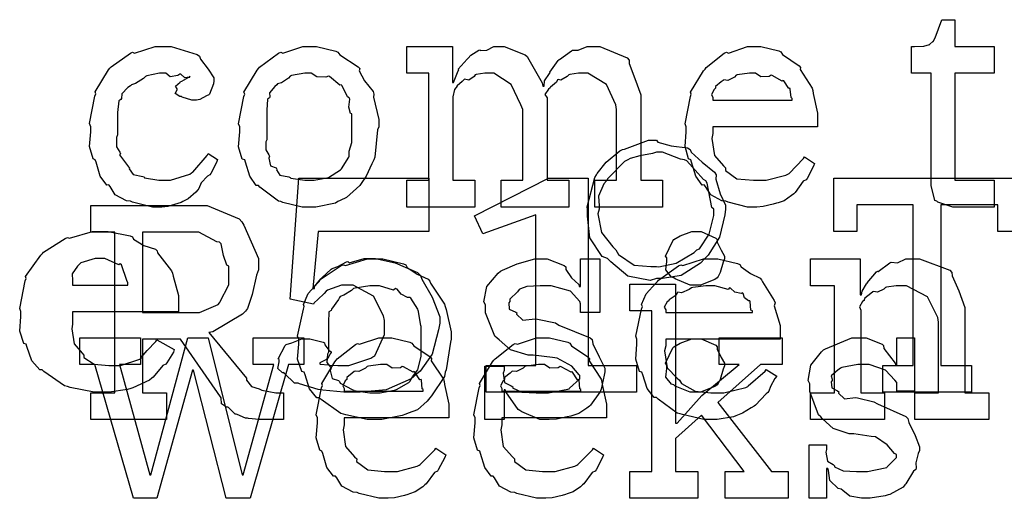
# Model space of a CAD drawing. Extents: x 0 to 8.5, y 0 to 11.
# Tile 5 of 256: x 1.47 to 1.981, y 1.8 to 2.048. Entities that reach past the tile are written whole.
import ezdxf

# ---------------------------------------------------------------- set-up
doc = ezdxf.new("R2010")
doc.units = 0
doc.layers.get('0').update_dxf_attribs({"linetype": 'CONTINUOUS'})

msp = doc.modelspace()

# ---------------------------------------------------------------- linework, layer by layer
at = {"color": 0}
for points in [[(1.95692, 1.95085), (1.95415, 1.95085), (1.94635, 1.9534), (1.94586, 1.95389), (1.94482, 1.95421), (1.94282, 1.96212), (1.94282, 1.96474), (1.94282, 2.02029), (1.93261, 2.02029), (1.93261, 2.03418), (1.93414, 2.03418), (1.93414, 2.03418), (1.93881, 2.0344), (1.93913, 2.0344), (1.93913, 2.0344), (1.94194, 2.03521), (1.94217, 2.03526), (1.94217, 2.03532), (1.94379, 2.03668), (1.9439, 2.03678), (1.9439, 2.03678), (1.94488, 2.03857), (1.94499, 2.03874), (1.94846, 2.04807), (1.95518, 2.04807), (1.95518, 2.03418), (1.97558, 2.03418), (1.97558, 2.02029), (1.95518, 2.02029), (1.95518, 1.96474), (1.97558, 1.96474), (1.97558, 1.95085), (1.97472, 1.95085), (1.97276, 1.95085), (1.97211, 1.95085), (1.97097, 1.95085), (1.96838, 1.95085), (1.96756, 1.95085), (1.96625, 1.95085), (1.96332, 1.95085), (1.96235, 1.95085), (1.96099, 1.95085), (1.9579, 1.95085), (1.95692, 1.95085)], [(1.54275, 1.95085), (1.53896, 1.95085), (1.52865, 1.9534), (1.52756, 1.95389), (1.5255, 1.9541), (1.51964, 1.95714), (1.51704, 1.96149), (1.51628, 1.96235), (1.51531, 1.96229), (1.51193, 1.9669), (1.50971, 1.97412), (1.50933, 1.97538), (1.50814, 1.97581), (1.50635, 1.98226), (1.50694, 1.98996), (1.50694, 1.99251), (1.50635, 1.99414), (1.50911, 2.0084), (1.50956, 2.00965), (1.50917, 2.01069), (1.51611, 2.02203), (1.51693, 2.02289), (1.51747, 2.0236), (1.5275, 2.03071), (1.52865, 2.03114), (1.52974, 2.03076), (1.54031, 2.03418), (1.54383, 2.03418), (1.54872, 2.03418), (1.56218, 2.03006), (1.56338, 2.02919), (1.56392, 2.02761), (1.56788, 2.0224), (1.57075, 2.0179), (1.57075, 2.01639), (1.57064, 2.01476), (1.56858, 2.00944), (1.56814, 2.009), (1.56694, 2.00851), (1.56358, 2.00672), (1.56179, 2.0064), (1.56119, 2.0064), (1.5594, 2.0064), (1.55442, 2.00786), (1.55404, 2.00814), (1.55317, 2.00825), (1.55083, 2.00982), (1.55186, 2.01167), (1.55186, 2.01226), (1.55171, 2.01226), (1.551, 2.01357), (1.55328, 2.01574), (1.5536, 2.01594), (1.5536, 2.01594), (1.55414, 2.01611), (1.55783, 2.01824), (1.55838, 2.01833), (1.55838, 2.01878), (1.55806, 2.01833), (1.55572, 2.01785), (1.55371, 2.01981), (1.55317, 2.01986), (1.55219, 2.01915), (1.54818, 2.0185), (1.5459, 2.02029), (1.54514, 2.02029), (1.54269, 2.02029), (1.53614, 2.01887), (1.53537, 2.01856), (1.53424, 2.01753), (1.53017, 2.01497), (1.52806, 2.01426), (1.52756, 2.01378), (1.52626, 2.01297), (1.52306, 2.00956), (1.52285, 2.00726), (1.52257, 2.00663), (1.52154, 2.00597), (1.52083, 1.99994), (1.52083, 1.99794), (1.52083, 1.98839), (1.52035, 1.98693), (1.52029, 1.98204), (1.52208, 1.97939), (1.52235, 1.97862), (1.52192, 1.97792), (1.52658, 1.97179), (1.52713, 1.97125), (1.52686, 1.97076), (1.52897, 1.96772), (1.53396, 1.96679), (1.53472, 1.96647), (1.53483, 1.96604), (1.54221, 1.96474), (1.54471, 1.96474), (1.54833, 1.96474), (1.55838, 1.96799), (1.55925, 1.96864), (1.55985, 1.96897), (1.56739, 1.97765), (1.56793, 1.97862), (1.57269, 1.97558), (1.57221, 1.97401), (1.56922, 1.96821), (1.56879, 1.96756), (1.56749, 1.96685), (1.56424, 1.96343), (1.5631, 1.96044), (1.5625, 1.95975), (1.56142, 1.9585), (1.55757, 1.95508), (1.55464, 1.95367), (1.55382, 1.95324), (1.55208, 1.95269), (1.54699, 1.95117), (1.54378, 1.95085), (1.54275, 1.95085)], [(1.62044, 1.95085), (1.61669, 1.95085), (1.60656, 1.95324), (1.60547, 1.95367), (1.60428, 1.95394), (1.59472, 1.96126), (1.59397, 1.96212), (1.59283, 1.96212), (1.58951, 1.96685), (1.58724, 1.97412), (1.58681, 1.97538), (1.58556, 1.97575), (1.58361, 1.98215), (1.58421, 1.98996), (1.58421, 1.99251), (1.58361, 1.99408), (1.58638, 2.00819), (1.58681, 2.00944), (1.58643, 2.01053), (1.59321, 2.02181), (1.59397, 2.02268), (1.59451, 2.02344), (1.60433, 2.03071), (1.60547, 2.03114), (1.60656, 2.03076), (1.61697, 2.03418), (1.62044, 2.03418), (1.62414, 2.03418), (1.63406, 2.03168), (1.63519, 2.03114), (1.63613, 2.02979), (1.64572, 2.02365), (1.64649, 2.02268), (1.64611, 2.0216), (1.64899, 2.01639), (1.65343, 2.01074), (1.65386, 2.00944), (1.65369, 2.00792), (1.65647, 1.99636), (1.65647, 1.99251), (1.65565, 1.99094), (1.65429, 1.97667), (1.65386, 1.97538), (1.65283, 1.97331), (1.64979, 1.96696), (1.64725, 1.96311), (1.64649, 1.96212), (1.64481, 1.96056), (1.63965, 1.95589), (1.63629, 1.95421), (1.63519, 1.95367), (1.63385, 1.95296), (1.62375, 1.95085), (1.62044, 1.95085)], [(1.67096, 1.96474), (1.68224, 1.96474), (1.68224, 2.02029), (1.67096, 2.02029), (1.67096, 2.03418), (1.69461, 2.03418), (1.69461, 2.01551), (1.69504, 2.01551), (1.69504, 2.01551), (1.69754, 2.02149), (1.69786, 2.02203), (1.6976, 2.02246), (1.70215, 2.02767), (1.70264, 2.0281), (1.70264, 2.0281), (1.70415, 2.02962), (1.70833, 2.03222), (1.70893, 2.03244), (1.70904, 2.03213), (1.71235, 2.03222), (1.7161, 2.03418), (1.71739, 2.03418), (1.72136, 2.03418), (1.73226, 2.02983), (1.73324, 2.02897), (1.73421, 2.02746), (1.7411, 2.01531), (1.74149, 2.01357), (1.74214, 2.01357), (1.74214, 2.01357), (1.74224, 2.01633), (1.74485, 2.02018), (1.74517, 2.02072), (1.74507, 2.02083), (1.74946, 2.02696), (1.74994, 2.02746), (1.75017, 2.0274), (1.75624, 2.03196), (1.75689, 2.03222), (1.75689, 2.03222), (1.75982, 2.03222), (1.76443, 2.03418), (1.766, 2.03418), (1.77106, 2.03418), (1.78521, 2.02821), (1.78618, 2.02701), (1.78618, 2.02533), (1.78922, 2.01753), (1.79226, 2.00906), (1.79226, 2.00618), (1.79226, 1.96474), (1.80354, 1.96474), (1.80354, 1.95085), (1.76839, 1.95085), (1.76839, 1.96474), (1.77968, 1.96474), (1.77968, 2.00142), (1.77924, 2.00385), (1.77447, 2.01449), (1.76486, 2.02029), (1.76167, 2.02029), (1.75999, 2.02029), (1.75549, 2.01958), (1.75493, 2.01942), (1.75407, 2.01861), (1.75076, 2.01671), (1.74935, 2.01704), (1.74908, 2.01682), (1.74849, 2.01574), (1.74539, 2.01313), (1.74517, 2.01269), (1.74431, 2.0121), (1.74246, 2.00928), (1.74365, 2.00749), (1.74365, 2.00683), (1.74365, 1.96474), (1.75493, 1.96474), (1.75493, 1.95085), (1.71978, 1.95085), (1.71978, 1.96474), (1.73107, 1.96474), (1.73107, 2.00142), (1.73004, 2.00385), (1.72499, 2.01449), (1.71604, 2.02029), (1.71306, 2.02029), (1.71138, 2.02029), (1.70687, 2.01958), (1.70632, 2.01942), (1.70583, 2.01861), (1.70307, 2.01671), (1.7009, 2.01714), (1.70047, 2.01682), (1.6996, 2.01606), (1.69694, 2.01372), (1.69646, 2.01297), (1.69635, 2.01269), (1.69564, 2.01178), (1.69482, 2.00808), (1.69482, 2.00683), (1.69482, 1.96474), (1.70611, 1.96474), (1.70611, 1.95085), (1.67096, 1.95085), (1.67096, 1.96474)], [(1.8514, 1.95085), (1.84765, 1.95085), (1.83751, 1.9534), (1.83643, 1.95389), (1.83436, 1.9541), (1.8285, 1.95714), (1.8259, 1.96149), (1.82514, 1.96235), (1.82417, 1.96229), (1.82081, 1.9669), (1.81858, 1.97412), (1.81819, 1.97538), (1.817, 1.97581), (1.81521, 1.98226), (1.81581, 1.98996), (1.81581, 1.99251), (1.81521, 1.99408), (1.81799, 2.00819), (1.81842, 2.00944), (1.81803, 2.01047), (1.82482, 2.0216), (1.82557, 2.02246), (1.82611, 2.02322), (1.83556, 2.03065), (1.83664, 2.03114), (1.83772, 2.03076), (1.84765, 2.03418), (1.85097, 2.03418), (1.85444, 2.03418), (1.86382, 2.03185), (1.86486, 2.03136), (1.86583, 2.03), (1.87435, 2.02419), (1.87506, 2.02333), (1.87489, 2.02225), (1.88118, 2.01258), (1.88157, 2.01139), (1.88167, 2.00982), (1.88396, 1.99963), (1.88396, 1.99621), (1.88396, 1.99251), (1.82969, 1.99251), (1.82969, 1.98904), (1.8291, 1.98639), (1.8304, 1.97765), (1.83512, 1.97233), (1.83621, 1.97125), (1.83615, 1.96989), (1.84207, 1.96556), (1.85069, 1.96474), (1.85357, 1.96474), (1.85732, 1.96474), (1.86757, 1.96744), (1.86854, 1.96799), (1.86914, 1.96832), (1.87668, 1.97601), (1.87722, 1.97689), (1.88243, 1.97342), (1.88183, 1.972), (1.87853, 1.96565), (1.8781, 1.96496), (1.87651, 1.96425), (1.87224, 1.95833), (1.87158, 1.95779), (1.87044, 1.95682), (1.8666, 1.95415), (1.86356, 1.95313), (1.86268, 1.95281), (1.86094, 1.95236), (1.85579, 1.95111), (1.85249, 1.95085), (1.8514, 1.95085)], [(1.62044, 1.96474), (1.62289, 1.96474), (1.6295, 1.96604), (1.63021, 1.96625), (1.63021, 1.96625), (1.6365, 1.97017), (1.63693, 1.9706), (1.63704, 1.97065), (1.64085, 1.97672), (1.64106, 1.97732), (1.64106, 1.97732), (1.64094, 1.97982), (1.64236, 1.98432), (1.64236, 1.98579), (1.64236, 1.99924), (1.64176, 1.9994), (1.64079, 2.00271), (1.64128, 2.00689), (1.64106, 2.00749), (1.64014, 2.00808), (1.63737, 2.01378), (1.63693, 2.01421), (1.63613, 2.01411), (1.63086, 2.01856), (1.63021, 2.01878), (1.62896, 2.01818), (1.62424, 2.01839), (1.62136, 2.02029), (1.62044, 2.02029), (1.61794, 2.02029), (1.61111, 2.01904), (1.61046, 2.01878), (1.60954, 2.01774), (1.60596, 2.01535), (1.60389, 2.01471), (1.60351, 2.01421), (1.60243, 2.0134), (1.59967, 2.01014), (1.59978, 2.00808), (1.59961, 2.00749), (1.59868, 2.00678), (1.59831, 2.00114), (1.59831, 1.99924), (1.59831, 1.98579), (1.59776, 1.98465), (1.59771, 1.98053), (1.59939, 1.97797), (1.59961, 1.97732), (1.59928, 1.97624), (1.60015, 1.97222), (1.60308, 1.97114), (1.60351, 1.9706), (1.60325, 1.97021), (1.60508, 1.96739), (1.60975, 1.96653), (1.61046, 1.96625), (1.61068, 1.96588), (1.618, 1.96474), (1.62044, 1.96474)], [(1.82969, 2.0064), (1.87071, 2.0064), (1.87071, 2.00726), (1.87017, 2.00771), (1.86979, 2.0121), (1.86963, 2.01247), (1.86897, 2.01238), (1.86637, 2.01633), (1.86594, 2.0166), (1.86556, 2.01622), (1.86046, 2.0191), (1.85986, 2.01921), (1.85883, 2.01856), (1.8546, 2.01844), (1.85183, 2.02029), (1.85097, 2.02029), (1.84864, 2.02029), (1.84229, 2.01942), (1.84164, 2.01921), (1.84082, 2.01833), (1.83735, 2.01654), (1.83535, 2.01687), (1.8349, 2.0166), (1.83393, 2.01585), (1.83106, 2.01346), (1.83106, 2.01269), (1.831, 2.01247), (1.83029, 2.01183), (1.82894, 2.00922), (1.82969, 2.00776), (1.82969, 2.00726), (1.82969, 2.0064)], [(1.80035, 1.98557), (1.80111, 1.98449), (1.80806, 1.98269), (1.81646, 1.98161), (1.81793, 1.98079), (1.81831, 1.97933), (1.82406, 1.97412), (1.83057, 1.96903), (1.83137, 1.96756), (1.83117, 1.96539), (1.83344, 1.95768), (1.83615, 1.95176), (1.83615, 1.94976), (1.83589, 1.94683), (1.83311, 1.93517), (1.82726, 1.92594), (1.82553, 1.92415), (1.82324, 1.92182), (1.81321, 1.91542), (1.80354, 1.91374), (1.80035, 1.91374), (1.79715, 1.91282), (1.78549, 1.91499), (1.77669, 1.92242), (1.77496, 1.92415), (1.77229, 1.92529), (1.76574, 1.93494), (1.76454, 1.94607), (1.76454, 1.94976), (1.76449, 1.9509), (1.7685, 1.96615), (1.76932, 1.96756), (1.76964, 1.96826), (1.77436, 1.97407), (1.78131, 1.98004), (1.78276, 1.98079), (1.78381, 1.9809), (1.79617, 1.98557), (1.80035, 1.98557)], [(1.80035, 1.97928), (1.79833, 1.97868), (1.79172, 1.97743), (1.78678, 1.97601), (1.7856, 1.97538), (1.78375, 1.9745), (1.77518, 1.96571), (1.77453, 1.96451), (1.77306, 1.96289), (1.77024, 1.95649), (1.77061, 1.95144), (1.77061, 1.94976), (1.77001, 1.94726), (1.77192, 1.93761), (1.77783, 1.93018), (1.77929, 1.92871), (1.78065, 1.92626), (1.78879, 1.92068), (1.79742, 1.92003), (1.80035, 1.92003), (1.80165, 1.91976), (1.81065, 1.92176), (1.81993, 1.92731), (1.8214, 1.92871), (1.82264, 1.92914), (1.82764, 1.93679), (1.83008, 1.94656), (1.83008, 1.94976), (1.82915, 1.95057), (1.82661, 1.96332), (1.82596, 1.96451), (1.82476, 1.96522), (1.81608, 1.97478), (1.81489, 1.97538), (1.81293, 1.97575), (1.8035, 1.97928), (1.80035, 1.97928)], [(1.64225, 1.85476), (1.63824, 1.85476), (1.62733, 1.85585), (1.62619, 1.85607), (1.62494, 1.85618), (1.61524, 1.85921), (1.61447, 1.85954), (1.61263, 1.85954), (1.60753, 1.86447), (1.6071, 1.86496), (1.6065, 1.86486), (1.60406, 1.86703), (1.60471, 1.87056), (1.60471, 1.87169), (1.60422, 1.87213), (1.60775, 1.87907), (1.6084, 1.8795), (1.6084, 1.8795), (1.61128, 1.88043), (1.61643, 1.88254), (1.61817, 1.88254), (1.62067, 1.88254), (1.62756, 1.88075), (1.62815, 1.88037), (1.62836, 1.87939), (1.63038, 1.87668), (1.63162, 1.87571), (1.63162, 1.87537), (1.63113, 1.87468), (1.63015, 1.87261), (1.62989, 1.87235), (1.62918, 1.87185), (1.62614, 1.87017), (1.62576, 1.86996), (1.62576, 1.86951), (1.62603, 1.86942), (1.63026, 1.86893), (1.63075, 1.86888), (1.63075, 1.86882), (1.63514, 1.86865), (1.63661, 1.86865), (1.64079, 1.86865), (1.65229, 1.87244), (1.65332, 1.87321), (1.65429, 1.87364), (1.6594, 1.88471), (1.6594, 1.8884), (1.6594, 1.89208), (1.65886, 1.89438), (1.6536, 1.90457), (1.64313, 1.91032), (1.63965, 1.91032), (1.63699, 1.91032), (1.62978, 1.90782), (1.62901, 1.90728), (1.62804, 1.90608), (1.62468, 1.90283), (1.62283, 1.90121), (1.6225, 1.90056), (1.61035, 1.90315), (1.6149, 1.96588), (1.6824, 1.96588), (1.6824, 1.9381), (1.62489, 1.9381), (1.62207, 1.90858), (1.62294, 1.90858), (1.62294, 1.90858), (1.6231, 1.90972), (1.62625, 1.91357), (1.62662, 1.91401), (1.6269, 1.91417), (1.63172, 1.91868), (1.63226, 1.919), (1.63226, 1.919), (1.6351, 1.92003), (1.63954, 1.92247), (1.64031, 1.92269), (1.64094, 1.92193), (1.64876, 1.92421), (1.65136, 1.92421), (1.65474, 1.92421), (1.66482, 1.92199), (1.67637, 1.91683), (1.67806, 1.91531), (1.67876, 1.91347), (1.68408, 1.90419), (1.68804, 1.89399), (1.68804, 1.89057), (1.68739, 1.8871), (1.68403, 1.87451), (1.6779, 1.86572), (1.67589, 1.8641), (1.67307, 1.86176), (1.66021, 1.85596), (1.64671, 1.85476), (1.64225, 1.85476)], [(1.71208, 1.86865), (1.7379, 1.86865), (1.7379, 1.94678), (1.71035, 1.93701), (1.706, 1.94635), (1.74442, 1.96588), (1.76503, 1.96588), (1.76503, 1.86865), (1.78999, 1.86865), (1.78999, 1.85476), (1.71208, 1.85476), (1.71208, 1.86865)], [(1.91775, 1.86865), (1.9336, 1.86865), (1.9336, 1.95199), (1.90429, 1.95199), (1.90429, 1.9381), (1.89236, 1.9381), (1.89236, 1.96588), (1.98936, 1.96588), (1.98936, 1.9381), (1.97743, 1.9381), (1.97743, 1.95199), (1.94792, 1.95199), (1.94792, 1.86865), (1.96376, 1.86865), (1.96376, 1.85476), (1.91775, 1.85476), (1.91775, 1.86865)], [(1.50694, 1.85449), (1.51953, 1.85449), (1.51953, 1.93782), (1.50694, 1.93782), (1.50694, 1.95171), (1.56142, 1.95171), (1.56739, 1.95171), (1.58388, 1.94467), (1.58529, 1.94325), (1.58638, 1.94146), (1.59397, 1.9241), (1.59397, 1.91829), (1.59289, 1.91547), (1.59065, 1.90549), (1.58832, 1.89828), (1.58724, 1.89681), (1.58561, 1.89535), (1.57021, 1.88618), (1.56814, 1.88574), (1.58768, 1.86208), (1.58768, 1.861), (1.59028, 1.85775), (1.59435, 1.85656), (1.59506, 1.85622), (1.59576, 1.85579), (1.60303, 1.85449), (1.60547, 1.85449), (1.60699, 1.85449), (1.60699, 1.8406), (1.59636, 1.8406), (1.59435, 1.8406), (1.58886, 1.84115), (1.58832, 1.84125), (1.58718, 1.84136), (1.5829, 1.84321), (1.58247, 1.84343), (1.58192, 1.84347), (1.57844, 1.84679), (1.57813, 1.84711), (1.57731, 1.84706), (1.57476, 1.84879), (1.57454, 1.85189), (1.57422, 1.85232), (1.5536, 1.88226), (1.53386, 1.88226), (1.53386, 1.85449), (1.54622, 1.85449), (1.54622, 1.8406), (1.50694, 1.8406), (1.50694, 1.85449)], [(1.5134, 1.85476), (1.50879, 1.85476), (1.49625, 1.85732), (1.49496, 1.85781), (1.49338, 1.85813), (1.48258, 1.86561), (1.48172, 1.86649), (1.48053, 1.86649), (1.47646, 1.87115), (1.4739, 1.87847), (1.47347, 1.87972), (1.47222, 1.8801), (1.47017, 1.8865), (1.47065, 1.89415), (1.47065, 1.89665), (1.47011, 1.89822), (1.47299, 1.91254), (1.47347, 1.91379), (1.47319, 1.91482), (1.48101, 1.92594), (1.48193, 1.92681), (1.48253, 1.92751), (1.49365, 1.93463), (1.49496, 1.93506), (1.49599, 1.93468), (1.50786, 1.9381), (1.51188, 1.9381), (1.51606, 1.9381), (1.52735, 1.93593), (1.5286, 1.93549), (1.52914, 1.93414), (1.5345, 1.93093), (1.54053, 1.92893), (1.54139, 1.92811), (1.54161, 1.92703), (1.54893, 1.91781), (1.54943, 1.91661), (1.54975, 1.91499), (1.55246, 1.905), (1.55246, 1.90164), (1.55246, 1.89643), (1.49756, 1.89643), (1.49756, 1.89014), (1.49707, 1.88775), (1.49832, 1.87983), (1.50244, 1.875), (1.50342, 1.87408), (1.50342, 1.87289), (1.50874, 1.86936), (1.51628, 1.86865), (1.51882, 1.86865), (1.52246, 1.86865), (1.53244, 1.8719), (1.53336, 1.87256), (1.53315, 1.87289), (1.53629, 1.87636), (1.54075, 1.88103), (1.54118, 1.88189), (1.55029, 1.8769), (1.54981, 1.8756), (1.54639, 1.86996), (1.54596, 1.86931), (1.54443, 1.8686), (1.53933, 1.86268), (1.53857, 1.86214), (1.53743, 1.861), (1.52881, 1.8571), (1.52772, 1.85672), (1.52599, 1.85622), (1.51654, 1.85476), (1.5134, 1.85476)], [(1.53386, 1.89615), (1.5599, 1.89615), (1.56338, 1.89615), (1.57297, 1.90033), (1.57379, 1.90115), (1.574, 1.90158), (1.57856, 1.91054), (1.57856, 1.91351), (1.57856, 1.92025), (1.57758, 1.92063), (1.5759, 1.92578), (1.57454, 1.93181), (1.57379, 1.93261), (1.57243, 1.93278), (1.56299, 1.93782), (1.5599, 1.93782), (1.53386, 1.93782), (1.53386, 1.89615)], [(1.82075, 1.91032), (1.81793, 1.91032), (1.81011, 1.91357), (1.80946, 1.91422), (1.80821, 1.9145), (1.80518, 1.91824), (1.80578, 1.92258), (1.80578, 1.92399), (1.80578, 1.92443), (1.80507, 1.92535), (1.80881, 1.93332), (1.80946, 1.93397), (1.80946, 1.93397), (1.81267, 1.93587), (1.81868, 1.9381), (1.82075, 1.9381), (1.82351, 1.9381), (1.83117, 1.93468), (1.83182, 1.93397), (1.83188, 1.93261), (1.83388, 1.92844), (1.83572, 1.92546), (1.83572, 1.92443), (1.83572, 1.92399), (1.83496, 1.92231), (1.83339, 1.91699), (1.83231, 1.91482), (1.83182, 1.91422), (1.83062, 1.91325), (1.82319, 1.91032), (1.82075, 1.91032)], [(1.49756, 1.91032), (1.52621, 1.91032), (1.52621, 1.91162), (1.52567, 1.91271), (1.52294, 1.92096), (1.52229, 1.92139), (1.52149, 1.92096), (1.51426, 1.92421), (1.51188, 1.92421), (1.50922, 1.92421), (1.5019, 1.92188), (1.50125, 1.92139), (1.50011, 1.92025), (1.49729, 1.91618), (1.49756, 1.91276), (1.49756, 1.91162), (1.49756, 1.91032)], [(1.6544, 1.8406), (1.65033, 1.8406), (1.63932, 1.84299), (1.63813, 1.84343), (1.63661, 1.84369), (1.62642, 1.85101), (1.62554, 1.85189), (1.62424, 1.85189), (1.6205, 1.85661), (1.61817, 1.86388), (1.61774, 1.86513), (1.61649, 1.8655), (1.61426, 1.8719), (1.6149, 1.87972), (1.6149, 1.88226), (1.61426, 1.88385), (1.61724, 1.89794), (1.61774, 1.89919), (1.61729, 1.90028), (1.61974, 1.90603), (1.62468, 1.91157), (1.62554, 1.91243), (1.62603, 1.91319), (1.63688, 1.92046), (1.63813, 1.9209), (1.63911, 1.92051), (1.65056, 1.92393), (1.6544, 1.92393), (1.65842, 1.92393), (1.66922, 1.92144), (1.67046, 1.9209), (1.67106, 1.91954), (1.67626, 1.91601), (1.68197, 1.91342), (1.68283, 1.91243), (1.68317, 1.91135), (1.69038, 1.9005), (1.69086, 1.89919), (1.69135, 1.89768), (1.6939, 1.88612), (1.6939, 1.88226), (1.69363, 1.88069), (1.69135, 1.86643), (1.69086, 1.86513), (1.69038, 1.86301), (1.68371, 1.85286), (1.68283, 1.85189), (1.68153, 1.85015), (1.67643, 1.84565), (1.67165, 1.84397), (1.67046, 1.84343), (1.66857, 1.84272), (1.65793, 1.8406), (1.6544, 1.8406)], [(1.74343, 1.8406), (1.73996, 1.8406), (1.73053, 1.84463), (1.72954, 1.84538), (1.72857, 1.84581), (1.72228, 1.85504), (1.72194, 1.85601), (1.72131, 1.85601), (1.72131, 1.8406), (1.71132, 1.8406), (1.71132, 1.86837), (1.72131, 1.86837), (1.72131, 1.866), (1.72086, 1.86464), (1.72163, 1.85986), (1.7251, 1.85807), (1.72586, 1.85753), (1.72575, 1.8571), (1.73047, 1.85487), (1.73807, 1.85449), (1.74061, 1.85449), (1.74431, 1.85449), (1.7545, 1.85633), (1.75538, 1.85667), (1.75521, 1.85688), (1.76058, 1.86176), (1.76058, 1.86339), (1.76025, 1.86388), (1.75657, 1.86833), (1.74881, 1.8724), (1.74647, 1.87272), (1.73649, 1.87403), (1.73378, 1.87403), (1.72467, 1.87685), (1.71886, 1.88189), (1.71783, 1.88292), (1.71658, 1.88396), (1.71175, 1.89606), (1.71175, 1.90007), (1.71089, 1.90164), (1.7124, 1.90961), (1.71826, 1.91661), (1.71957, 1.91764), (1.72049, 1.91808), (1.72808, 1.92144), (1.73731, 1.92393), (1.7404, 1.92393), (1.74365, 1.92393), (1.75256, 1.92051), (1.75342, 1.91982), (1.75342, 1.9184), (1.7564, 1.91411), (1.76004, 1.91069), (1.76036, 1.90961), (1.76101, 1.90961), (1.76101, 1.92393), (1.771, 1.92393), (1.771, 1.89615), (1.76101, 1.89615), (1.76101, 1.90072), (1.76064, 1.90192), (1.75581, 1.90717), (1.74571, 1.91004), (1.74235, 1.91004), (1.74001, 1.91004), (1.73313, 1.90956), (1.72988, 1.90842), (1.72911, 1.9081), (1.72831, 1.90679), (1.72433, 1.90306), (1.72433, 1.90181), (1.72385, 1.90115), (1.72407, 1.89789), (1.72738, 1.89638), (1.72803, 1.89594), (1.72781, 1.89529), (1.73101, 1.89219), (1.73753, 1.89285), (1.73867, 1.89268), (1.74799, 1.89074), (1.74968, 1.8896), (1.766, 1.88308), (1.76708, 1.88206), (1.76731, 1.87993), (1.77067, 1.87315), (1.7736, 1.86729), (1.7736, 1.86535), (1.77333, 1.86361), (1.77175, 1.85633), (1.77143, 1.85558), (1.77106, 1.85476), (1.76622, 1.84814), (1.76557, 1.84754), (1.76426, 1.84651), (1.7601, 1.84375), (1.75694, 1.84267), (1.75603, 1.84233), (1.75412, 1.84196), (1.74849, 1.84082), (1.74468, 1.8406), (1.74343, 1.8406)], [(1.8291, 1.8406), (1.82497, 1.8406), (1.81381, 1.84315), (1.81261, 1.84364), (1.81119, 1.84392), (1.80126, 1.85124), (1.80046, 1.85211), (1.79926, 1.85206), (1.79551, 1.85667), (1.79329, 1.86388), (1.79286, 1.86513), (1.79161, 1.8655), (1.78961, 1.87201), (1.79025, 1.87972), (1.79025, 1.88226), (1.78961, 1.88385), (1.79258, 1.89794), (1.79308, 1.89919), (1.79264, 1.90022), (1.79508, 1.90588), (1.80003, 1.91135), (1.80089, 1.91222), (1.80138, 1.91297), (1.81185, 1.92042), (1.81304, 1.9209), (1.81401, 1.92051), (1.82482, 1.92393), (1.82844, 1.92393), (1.83225, 1.92393), (1.8425, 1.9216), (1.84364, 1.92111), (1.84429, 1.91976), (1.84912, 1.91635), (1.85417, 1.91396), (1.85493, 1.91308), (1.85542, 1.912), (1.86143, 1.90235), (1.86187, 1.90115), (1.86149, 1.89958), (1.86447, 1.88938), (1.86447, 1.88596), (1.86447, 1.88226), (1.80524, 1.88226), (1.80524, 1.87879), (1.80453, 1.87619), (1.80587, 1.8674), (1.81119, 1.86208), (1.81239, 1.861), (1.81342, 1.85938), (1.82042, 1.85531), (1.82856, 1.85449), (1.83128, 1.85449), (1.83539, 1.85449), (1.84674, 1.85721), (1.84776, 1.85775), (1.84799, 1.85807), (1.85672, 1.86578), (1.85732, 1.86664), (1.86274, 1.86317), (1.86176, 1.86199), (1.85949, 1.85781), (1.85861, 1.85536), (1.85818, 1.85471), (1.85721, 1.854), (1.85172, 1.8481), (1.85101, 1.84754), (1.8495, 1.84663), (1.84494, 1.84392), (1.84233, 1.84289), (1.84147, 1.84256), (1.84028, 1.84207), (1.83188, 1.8406), (1.8291, 1.8406)], [(1.88026, 1.85449), (1.89264, 1.85449), (1.89264, 1.91004), (1.88026, 1.91004), (1.88026, 1.92393), (1.90608, 1.92393), (1.90608, 1.90528), (1.90674, 1.90528), (1.90674, 1.90528), (1.90701, 1.90722), (1.9094, 1.91103), (1.90978, 1.91157), (1.90967, 1.91162), (1.91444, 1.91721), (1.91499, 1.91764), (1.91536, 1.91749), (1.92144, 1.92193), (1.92215, 1.92219), (1.92215, 1.92219), (1.9254, 1.92199), (1.92979, 1.92393), (1.93126, 1.92393), (1.93685, 1.92393), (1.95247, 1.91818), (1.95361, 1.91699), (1.95372, 1.91525), (1.95714, 1.90739), (1.96035, 1.89882), (1.96035, 1.89594), (1.96035, 1.85449), (1.97271, 1.85449), (1.97271, 1.8406), (1.93431, 1.8406), (1.93431, 1.85449), (1.94667, 1.85449), (1.94667, 1.89117), (1.94624, 1.89361), (1.94097, 1.90424), (1.93007, 1.91004), (1.92649, 1.91004), (1.92464, 1.91004), (1.91971, 1.90935), (1.91911, 1.90918), (1.91835, 1.90831), (1.91504, 1.90662), (1.91303, 1.90707), (1.9126, 1.90679), (1.91151, 1.90603), (1.90842, 1.90354), (1.90815, 1.90272), (1.90804, 1.90246), (1.90728, 1.90181), (1.90571, 1.89908), (1.90631, 1.8974), (1.90631, 1.89681), (1.90631, 1.85449), (1.91868, 1.85449), (1.91868, 1.8406), (1.88026, 1.8406), (1.88026, 1.85449)], [(1.6544, 1.85449), (1.65707, 1.85449), (1.66428, 1.85579), (1.66504, 1.85601), (1.66558, 1.85618), (1.67193, 1.85992), (1.67242, 1.86035), (1.67242, 1.86035), (1.67378, 1.86285), (1.67654, 1.86649), (1.67676, 1.86708), (1.67676, 1.86708), (1.67828, 1.87343), (1.67828, 1.87554), (1.67828, 1.889), (1.67811, 1.88921), (1.67697, 1.89665), (1.67676, 1.89725), (1.67654, 1.89785), (1.6729, 1.90354), (1.67242, 1.90397), (1.67133, 1.90386), (1.66792, 1.90565), (1.66581, 1.90831), (1.66504, 1.90853), (1.66407, 1.90776), (1.65679, 1.91004), (1.6544, 1.91004), (1.65164, 1.91004), (1.6441, 1.90881), (1.64333, 1.90853), (1.64219, 1.90756), (1.63824, 1.90511), (1.63633, 1.9044), (1.63596, 1.90397), (1.63542, 1.90289), (1.63183, 1.89789), (1.63162, 1.89725), (1.63053, 1.89654), (1.63032, 1.8909), (1.63032, 1.889), (1.63032, 1.87554), (1.62972, 1.87446), (1.6295, 1.87028), (1.6314, 1.86774), (1.63162, 1.86708), (1.63118, 1.86604), (1.63211, 1.86199), (1.63547, 1.86089), (1.63596, 1.86035), (1.63639, 1.85943), (1.64258, 1.85628), (1.64333, 1.85601), (1.64339, 1.85562), (1.65164, 1.85449), (1.6544, 1.85449)], [(1.78662, 1.81364), (1.7979, 1.81364), (1.7979, 1.89697), (1.78662, 1.89697), (1.78662, 1.91086), (1.81028, 1.91086), (1.81028, 1.83882), (1.81114, 1.83882), (1.82394, 1.85314), (1.84326, 1.86919), (1.83285, 1.86919), (1.83285, 1.88308), (1.86561, 1.88308), (1.86561, 1.86919), (1.85433, 1.86919), (1.83219, 1.84944), (1.85997, 1.81364), (1.86865, 1.81364), (1.86865, 1.79975), (1.8361, 1.79975), (1.8361, 1.81364), (1.84586, 1.81364), (1.82374, 1.84293), (1.81028, 1.83078), (1.81028, 1.81364), (1.82178, 1.81364), (1.82178, 1.79975), (1.78662, 1.79975), (1.78662, 1.81364)], [(1.80524, 1.89615), (1.85015, 1.89615), (1.85015, 1.89703), (1.84939, 1.89729), (1.84907, 1.90186), (1.84885, 1.90224), (1.84814, 1.90218), (1.84597, 1.90369), (1.84538, 1.90608), (1.84494, 1.90636), (1.84424, 1.90597), (1.8411, 1.90662), (1.83886, 1.90886), (1.83822, 1.90896), (1.83751, 1.9081), (1.83068, 1.91004), (1.82844, 1.91004), (1.82596, 1.91004), (1.81917, 1.90918), (1.81847, 1.90896), (1.81739, 1.9081), (1.81342, 1.90631), (1.81153, 1.90662), (1.81108, 1.90636), (1.81054, 1.90522), (1.80697, 1.90267), (1.80675, 1.90224), (1.80599, 1.90164), (1.80431, 1.89899), (1.80524, 1.89751), (1.80524, 1.89703), (1.80524, 1.89615)], [(1.50911, 1.86919), (1.50131, 1.86919), (1.50131, 1.88308), (1.53276, 1.88308), (1.53276, 1.86919), (1.52192, 1.86919), (1.53754, 1.8119), (1.53819, 1.8119), (1.55729, 1.88308), (1.56793, 1.88308), (1.5855, 1.8119), (1.58594, 1.8119), (1.602, 1.86919), (1.59115, 1.86919), (1.59115, 1.88308), (1.6174, 1.88308), (1.6174, 1.86919), (1.6096, 1.86919), (1.58963, 1.79975), (1.57726, 1.79975), (1.56033, 1.86615), (1.55968, 1.86615), (1.54124, 1.79975), (1.52908, 1.79975), (1.50911, 1.86919)], [(1.6601, 1.79975), (1.65636, 1.79975), (1.64621, 1.80231), (1.64512, 1.80279), (1.64307, 1.803), (1.63721, 1.80604), (1.6346, 1.81039), (1.63385, 1.81125), (1.63286, 1.81119), (1.6295, 1.81581), (1.62728, 1.82303), (1.6269, 1.82428), (1.62571, 1.82471), (1.62392, 1.83117), (1.62451, 1.83886), (1.62451, 1.84142), (1.62392, 1.84299), (1.62668, 1.8571), (1.62711, 1.85835), (1.62674, 1.85938), (1.63351, 1.8705), (1.63428, 1.87136), (1.63482, 1.87213), (1.64426, 1.87956), (1.64535, 1.88004), (1.64643, 1.87967), (1.65636, 1.88308), (1.65967, 1.88308), (1.66314, 1.88308), (1.67253, 1.88075), (1.67356, 1.88026), (1.67453, 1.8789), (1.68306, 1.8731), (1.68375, 1.87224), (1.6836, 1.87115), (1.68989, 1.86149), (1.69026, 1.86029), (1.69038, 1.85872), (1.69265, 1.84853), (1.69265, 1.84511), (1.69265, 1.84142), (1.6384, 1.84142), (1.6384, 1.83794), (1.63781, 1.83529), (1.63911, 1.82656), (1.64382, 1.82124), (1.64492, 1.82015), (1.64486, 1.81879), (1.65076, 1.81446), (1.6594, 1.81364), (1.66228, 1.81364), (1.66601, 1.81364), (1.67626, 1.81635), (1.67725, 1.81689), (1.67785, 1.81722), (1.68539, 1.82493), (1.68593, 1.82579), (1.69114, 1.82232), (1.69054, 1.8209), (1.68722, 1.81456), (1.68679, 1.81386), (1.68522, 1.81315), (1.68093, 1.80724), (1.68028, 1.80669), (1.67914, 1.80572), (1.67529, 1.80306), (1.67225, 1.80203), (1.67139, 1.80171), (1.66965, 1.80126), (1.6645, 1.80003), (1.66118, 1.79975), (1.6601, 1.79975)], [(1.74192, 1.79975), (1.73817, 1.79975), (1.72803, 1.80231), (1.72694, 1.80279), (1.72488, 1.803), (1.71903, 1.80604), (1.71642, 1.81039), (1.71565, 1.81125), (1.71468, 1.81119), (1.71132, 1.81581), (1.7091, 1.82303), (1.70871, 1.82428), (1.70751, 1.82471), (1.70574, 1.83117), (1.70632, 1.83886), (1.70632, 1.84142), (1.70574, 1.84299), (1.7085, 1.8571), (1.70893, 1.85835), (1.70856, 1.85938), (1.71533, 1.8705), (1.7161, 1.87136), (1.71664, 1.87213), (1.72607, 1.87956), (1.72715, 1.88004), (1.72825, 1.87967), (1.73817, 1.88308), (1.74149, 1.88308), (1.74496, 1.88308), (1.75435, 1.88075), (1.75538, 1.88026), (1.75635, 1.8789), (1.76486, 1.8731), (1.76557, 1.87224), (1.7654, 1.87115), (1.77171, 1.86149), (1.77208, 1.86029), (1.77219, 1.85872), (1.77447, 1.84853), (1.77447, 1.84511), (1.77447, 1.84142), (1.72021, 1.84142), (1.72021, 1.83794), (1.71963, 1.83529), (1.72092, 1.82656), (1.72564, 1.82124), (1.72672, 1.82015), (1.72667, 1.81879), (1.73258, 1.81446), (1.74121, 1.81364), (1.74408, 1.81364), (1.74783, 1.81364), (1.75808, 1.81635), (1.75906, 1.81689), (1.75965, 1.81722), (1.76719, 1.82493), (1.76774, 1.82579), (1.77294, 1.82232), (1.77235, 1.8209), (1.76904, 1.81456), (1.76861, 1.81386), (1.76704, 1.81315), (1.76275, 1.80724), (1.7621, 1.80669), (1.76096, 1.80572), (1.75711, 1.80306), (1.75407, 1.80203), (1.75319, 1.80171), (1.75146, 1.80126), (1.74631, 1.80003), (1.743, 1.79975), (1.74192, 1.79975)], [(1.82075, 1.85476), (1.81793, 1.85476), (1.81011, 1.85801), (1.80946, 1.85867), (1.80821, 1.85894), (1.80518, 1.86268), (1.80578, 1.86703), (1.80578, 1.86843), (1.80578, 1.86888), (1.80507, 1.86979), (1.80881, 1.87776), (1.80946, 1.87842), (1.80946, 1.87842), (1.81267, 1.88032), (1.81868, 1.88254), (1.82075, 1.88254), (1.82351, 1.88254), (1.83117, 1.87912), (1.83182, 1.87842), (1.83188, 1.87706), (1.83388, 1.87289), (1.83572, 1.8699), (1.83572, 1.86888), (1.83572, 1.86843), (1.83496, 1.86675), (1.83339, 1.86143), (1.83231, 1.85926), (1.83182, 1.85867), (1.83062, 1.85769), (1.82319, 1.85476), (1.82075, 1.85476)], [(1.90881, 1.79975), (1.90674, 1.79975), (1.90072, 1.80094), (1.89708, 1.80376), (1.89621, 1.80453), (1.89458, 1.8049), (1.89035, 1.80897), (1.88954, 1.81418), (1.88926, 1.81515), (1.88861, 1.81515), (1.88861, 1.79975), (1.8795, 1.79975), (1.8795, 1.82753), (1.88861, 1.82753), (1.88861, 1.82514), (1.88829, 1.82374), (1.88906, 1.81901), (1.89204, 1.81722), (1.89274, 1.81668), (1.89268, 1.81608), (1.89714, 1.81401), (1.90408, 1.81364), (1.90642, 1.81364), (1.90978, 1.81364), (1.91906, 1.81549), (1.91986, 1.81581), (1.92003, 1.81603), (1.92486, 1.8209), (1.92486, 1.82254), (1.92378, 1.82303), (1.91997, 1.82747), (1.91396, 1.8316), (1.91183, 1.83188), (1.90272, 1.83317), (1.90039, 1.83317), (1.89208, 1.83599), (1.8865, 1.84104), (1.88558, 1.84207), (1.8845, 1.8431), (1.87993, 1.85519), (1.87993, 1.85921), (1.87912, 1.86079), (1.88049, 1.86876), (1.8859, 1.87576), (1.8871, 1.87679), (1.88803, 1.87722), (1.90164, 1.88308), (1.90619, 1.88308), (1.90918, 1.88308), (1.91737, 1.87967), (1.91812, 1.87896), (1.9184, 1.8775), (1.92415, 1.86985), (1.92443, 1.86876), (1.92507, 1.86876), (1.92507, 1.88308), (1.93419, 1.88308), (1.93419, 1.85531), (1.92507, 1.85531), (1.92507, 1.85986), (1.92399, 1.86106), (1.91911, 1.86632), (1.91069, 1.86919), (1.90793, 1.86919), (1.90489, 1.86919), (1.89649, 1.86757), (1.89578, 1.86724), (1.89453, 1.86632), (1.89106, 1.86322), (1.89144, 1.86154), (1.89144, 1.86094), (1.891, 1.86025), (1.89139, 1.85704), (1.89432, 1.85553), (1.89492, 1.85508), (1.89475, 1.85433), (1.89785, 1.85135), (1.90365, 1.852), (1.90468, 1.85183), (1.91314, 1.84987), (1.91499, 1.84874), (1.92974, 1.84224), (1.93072, 1.84119), (1.93132, 1.83908), (1.93463, 1.83231), (1.93679, 1.82644), (1.93679, 1.82449), (1.93604, 1.82308), (1.9349, 1.81808), (1.93511, 1.81543), (1.93485, 1.81472), (1.93375, 1.81392), (1.92979, 1.80729), (1.92919, 1.80669), (1.92833, 1.80561), (1.92139, 1.80181), (1.92051, 1.80149), (1.91894, 1.80106), (1.91129, 1.79975), (1.90881, 1.79975)], [(1.6384, 1.85531), (1.67942, 1.85531), (1.67942, 1.85618), (1.67887, 1.85661), (1.6785, 1.861), (1.67833, 1.86139), (1.67768, 1.86128), (1.67507, 1.86524), (1.67464, 1.8655), (1.67426, 1.86513), (1.66917, 1.868), (1.66857, 1.86811), (1.66754, 1.86746), (1.66331, 1.86735), (1.66054, 1.86919), (1.65967, 1.86919), (1.65733, 1.86919), (1.65099, 1.86833), (1.65033, 1.86811), (1.64953, 1.86724), (1.64606, 1.86546), (1.64404, 1.86578), (1.64361, 1.8655), (1.64264, 1.86475), (1.63976, 1.86236), (1.63976, 1.8616), (1.63971, 1.86139), (1.639, 1.86074), (1.63764, 1.85813), (1.6384, 1.85667), (1.6384, 1.85618), (1.6384, 1.85531)], [(1.72021, 1.85531), (1.76124, 1.85531), (1.76124, 1.85618), (1.76069, 1.85661), (1.76031, 1.861), (1.76014, 1.86139), (1.7595, 1.86128), (1.75689, 1.86524), (1.75646, 1.8655), (1.75608, 1.86513), (1.75097, 1.868), (1.75038, 1.86811), (1.74935, 1.86746), (1.74511, 1.86735), (1.74235, 1.86919), (1.74149, 1.86919), (1.73915, 1.86919), (1.73281, 1.86833), (1.73215, 1.86811), (1.73133, 1.86724), (1.72786, 1.86546), (1.72586, 1.86578), (1.72542, 1.8655), (1.72444, 1.86475), (1.72157, 1.86236), (1.72157, 1.8616), (1.72151, 1.86139), (1.72081, 1.86074), (1.71946, 1.85813), (1.72021, 1.85667), (1.72021, 1.85618), (1.72021, 1.85531)]]:
    msp.add_lwpolyline(points, close=True, dxfattribs=at)

doc.saveas('drawing.dxf')
